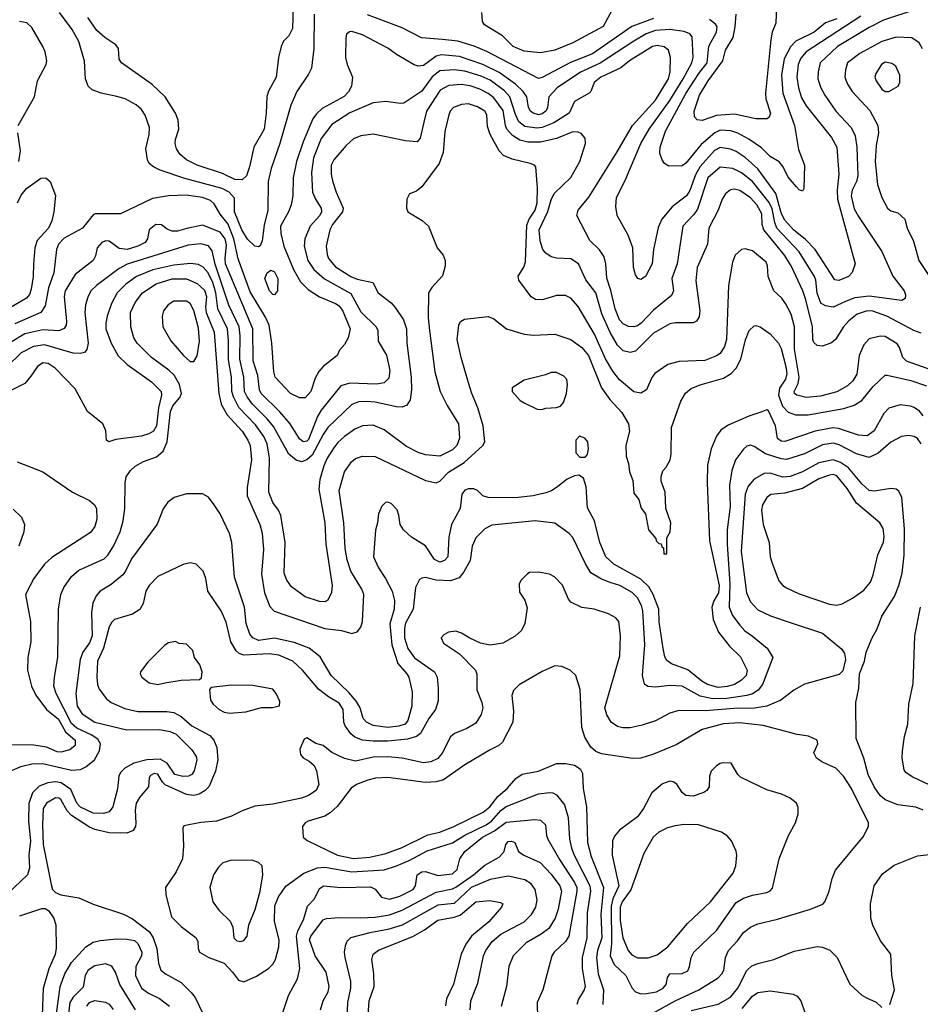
# Model space of a CAD drawing. Extents: x 997028 to 1115134, y 536408 to 618974.
# Tile 235 of 256: x 1051866 to 1056880, y 556755 to 562235. Entities that reach past the tile are written whole.
import ezdxf

# ---------------------------------------------------------------- set-up
doc = ezdxf.new("R2010")
doc.units = 0

msp = doc.modelspace()

# ---------------------------------------------------------------- linework, layer by layer
at = {"layer": '0CON10XD'}
for points in [[(1053390.8, 562375), (1053384.5, 562185), (1053365.6, 562145), (1053335.5, 562114.5), (1053322.2, 562085), (1053307.3, 562025), (1053293.9, 561915), (1053252.4, 561837.6), (1053242.8, 561807.2), (1053239.1, 561715), (1053227.3, 561625), (1053169.7, 561525), (1053146.6, 561415), (1053129.4, 561365), (1053105, 561343.2)], [(1053505.8, 562265), (1053503.8, 562075), (1053490.5, 561965), (1053475, 561932), (1053408.5, 561835), (1053375, 561758), (1053315.4, 561545), (1053266.9, 561406.9), (1053250.4, 561335), (1053247.3, 561175), (1053228.2, 561091.8), (1053216.8, 561003.2), (1053204.5, 560975.5), (1053195, 560970), (1053175, 560974.4), (1053135, 561012.5), (1053103.9, 561065), (1053062.5, 561165), (1053061.7, 561241.7), (1053032.1, 561275), (1052994.5, 561294.5), (1052785, 561351), (1052648, 561398), (1052611.9, 561415), (1052587.8, 561435), (1052578.2, 561455), (1052569.6, 561515), (1052586.5, 561595), (1052588.3, 561635), (1052565, 561703.1), (1052545, 561734.5), (1052515, 561760), (1052453.3, 561793.3), (1052406.6, 561806.6), (1052320, 561825), (1052270, 561845), (1052248, 561865), (1052233.3, 561905), (1052226.8, 562003.2), (1052195, 562112.5), (1052159.3, 562179.3), (1052088.1, 562275)], [(1055162.5, 562285), (1055115, 562197.5), (1054946.2, 562105), (1054845, 562065.3), (1054765, 562050.4), (1054675, 562060), (1054614.4, 562085), (1054555, 562144.2), (1054453.3, 562205), (1054442.5, 562225), (1054440, 562275)], [(1056080, 562315), (1056076.2, 562215), (1056055.5, 562164.5), (1056047.2, 562122.8), (1056018.7, 561825), (1056019.6, 561795), (1056045.3, 561715), (1056038.3, 561691.7), (1056027.5, 561682.5), (1055965, 561682.3), (1055845, 561709.7), (1055745, 561701.1), (1055665, 561673.5), (1055638.1, 561678.1), (1055623.3, 561693.3), (1055620.4, 561725), (1055650.2, 561815), (1055699.2, 561895), (1055780.8, 562005), (1055795.6, 562065), (1055837.9, 562135), (1055848.5, 562195), (1055855.8, 562265)], [(1056855, 562290.8), (1056675, 562231.2), (1056595, 562191.2), (1056419.2, 562085), (1056323.2, 561995), (1056310.7, 561945), (1056309.6, 561905)], [(1056548.8, 562255), (1056243.9, 562055), (1056215, 562020), (1056200, 561985), (1056193, 561915), (1056201.7, 561855), (1056218.9, 561798.9), (1056244.3, 561754.3), (1056385, 561579.4), (1056416.1, 561525), (1056426, 561375), (1056416.5, 561285), (1056419.8, 561235), (1056517.5, 560875), (1056501.5, 560828.5), (1056480.8, 560805), (1056426.7, 560783.3), (1056405, 560787.5), (1056294.2, 560955), (1056240.5, 561010.5), (1056173.3, 561065), (1056125, 561118.2), (1056108, 561155), (1056075, 561266.8), (1055975.3, 561405), (1055905, 561467.1), (1055855, 561501.1), (1055824, 561514), (1055765, 561524.2), (1055735, 561505.8), (1055655, 561418.2), (1055628.1, 561371.9), (1055596.7, 561283.3), (1055578.7, 561255), (1055497.8, 561192.2), (1055441.9, 561125), (1055421.4, 561078.6), (1055394, 560955), (1055388, 560875), (1055350, 560805), (1055325, 560788.8), (1055307.5, 560795), (1055294.2, 560815), (1055284.2, 560855), (1055279.2, 560965), (1055254.3, 561035), (1055192.1, 561145), (1055184.6, 561195), (1055187.9, 561245), (1055234.8, 561335.2), (1055323.6, 561545), (1055371.1, 561625), (1055486.2, 561785), (1055560.4, 561905), (1055607.7, 561995), (1055614.8, 562025), (1055609.2, 562139.2), (1055597.5, 562155), (1055565, 562168.7), (1055485, 562180.6), (1055405, 562173.7), (1055353.8, 562156.2), (1055285, 562114.3), (1055097, 561993), (1054988.1, 561941.9), (1054858.9, 561855), (1054812.5, 561805), (1054803.9, 561745), (1054795.4, 561725), (1054775, 561710.5), (1054755, 561705.8), (1054725, 561713.7), (1054709.1, 561725), (1054699.2, 561745), (1054690.4, 561805), (1054669.3, 561835), (1054626.5, 561876.5), (1054535, 561940.2), (1054445, 561984.8), (1054315, 562028.8), (1054215, 562039.5), (1054185, 562031.2), (1054115, 561979.7), (1054085, 561975.4), (1054062.7, 561982.7), (1053965, 562040), (1053916.2, 562076.2), (1053775, 562150), (1053715, 562168), (1053702.5, 562167.5), (1053686.1, 562153.9), (1053681.2, 562135), (1053680.6, 562025), (1053690, 561985), (1053720, 561915), (1053713.6, 561865), (1053697.1, 561832.9), (1053673.4, 561806.6), (1053550.4, 561739.6), (1053518.6, 561711.4), (1053498.1, 561681.9), (1053444.4, 561555.6), (1053406.8, 561445), (1053389.4, 561355), (1053387.8, 561255), (1053378.5, 561205), (1053363.2, 561165), (1053318.9, 561085), (1053319.8, 561045), (1053336.3, 560975), (1053391.4, 560845), (1053429.2, 560775), (1053472.7, 560732.7), (1053535, 560691.8), (1053625, 560655.9), (1053645, 560642.5), (1053665, 560612.5), (1053706.9, 560515), (1053695.5, 560464.5), (1053675, 560426.7), (1053646.7, 560395), (1053633.3, 560365), (1053556.1, 560303.9), (1053532.4, 560277.6), (1053510.9, 560239.1), (1053487.8, 560165), (1053455, 560130.6), (1053425, 560129.4), (1053374.2, 560155), (1053289.5, 560245), (1053281.1, 560275), (1053269.3, 560435), (1053254.4, 560534.4), (1053235, 560578.5), (1053150.3, 560719.7), (1053082.9, 560902.9), (1053059.1, 561015), (1053026.9, 561096.9), (1052981.7, 561151.7), (1052949.6, 561209.6), (1052929, 561229), (1052885, 561245.2), (1052792.9, 561257.1), (1052695.3, 561254.7), (1052605, 561240), (1052427.5, 561155), (1052285.9, 561154.1), (1052275, 561148), (1052216.5, 561075), (1052115, 561019.1), (1052081.8, 560985), (1052070.7, 560955), (1052057.1, 560825), (1052027.5, 560742.5), (1052008.4, 560641.6), (1051984, 560606), (1051838.8, 560541.2)], [(1051857.5, 561645), (1051948.5, 561805), (1051965.6, 561895), (1052013.1, 561985), (1052016.7, 562005), (1052008.1, 562055), (1051995, 562086.2), (1051935, 562191.4), (1051906.8, 562216.8), (1051865, 562223.8)], [(1053105, 561343.2), (1053065, 561344.4), (1052995, 561378.4), (1052855, 561424.7), (1052794.8, 561454.8), (1052759.4, 561485), (1052739.4, 561515), (1052731.5, 561545), (1052733.1, 561566.9), (1052753.1, 561625), (1052748.1, 561675), (1052734.3, 561715), (1052675.4, 561805.4), (1052604, 561874), (1052434, 561995), (1052420.8, 562015), (1052416, 562075), (1052402, 562095), (1052340, 562135), (1052295, 562174.4), (1052246.5, 562246.5)], [(1055395, 562241.2), (1055274.3, 562195.7), (1055055, 562044.8), (1054933.3, 561996.7), (1054775, 561912), (1054755, 561906.7), (1054466.7, 562056.7), (1054396.5, 562086.5), (1054305, 562114.3), (1054220, 562125), (1054102.8, 562132.8), (1053995, 562189.5), (1053801.8, 562261.8)], [(1056415, 562238.6), (1056352.8, 562217.2), (1056289.6, 562165), (1056187.8, 562115), (1056157.2, 562082.8), (1056123, 562017), (1056108.1, 561925), (1056114.8, 561825), (1056180.5, 561645), (1056202.1, 561512.1), (1056235.6, 561425), (1056232.5, 561295), (1056225, 561280), (1056205, 561287.5), (1056191.2, 561305), (1056145, 561358.8), (1056116.6, 561416.6), (1056093.7, 561443.7), (1056045, 561473.6), (1055995, 561521.8), (1055925, 561570.3), (1055865, 561603.2), (1055825, 561616.7), (1055765, 561619.3), (1055736, 561604), (1055660.1, 561539.9), (1055575, 561435.4), (1055555, 561420.4), (1055479.5, 561419.5), (1055455.6, 561435), (1055442.2, 561455), (1055430.9, 561490.9), (1055431.2, 561525), (1055461.4, 561615), (1055575, 561823.5), (1055647.2, 561935), (1055693.8, 561995), (1055703.5, 562086.5), (1055744.5, 562164.5), (1055748.9, 562195), (1055740.5, 562210.5), (1055705.7, 562235.7)], [(1056891.9, 562071.9), (1056872.9, 562105), (1056833.6, 562133.6), (1056745, 562137.3), (1056665, 562112.8), (1056542.8, 562047.2), (1056475.5, 561995), (1056463.1, 561955), (1056460, 561915), (1056475.4, 561875), (1056500.4, 561835), (1056598.8, 561728.8), (1056642.8, 561645), (1056646.7, 561605), (1056633.5, 561535), (1056628.1, 561445), (1056642.5, 561317.5), (1056665.8, 561245), (1056696.7, 561185), (1056715, 561170), (1056755, 561160), (1056793.3, 561125), (1056807.5, 561075), (1056841.3, 561001.3), (1056871.9, 560895), (1057037.2, 560645)], [(1056309.6, 561905), (1056326.1, 561855), (1056348.9, 561815), (1056409.6, 561725), (1056494.6, 561635), (1056517.6, 561587.6), (1056526.9, 561525), (1056531.5, 561365), (1056525.2, 561334.8), (1056500.5, 561285), (1056495.8, 561255), (1056512.5, 561182.5), (1056535, 561138.5), (1056665.4, 560945), (1056726.6, 560806.6), (1056789.4, 560725), (1056797.5, 560702.5), (1056795, 560682.5), (1056777.3, 560672.7), (1056595, 560696.1), (1056515, 560686.6), (1056463.5, 560666.5), (1056395, 560634.6), (1056351.5, 560641.5), (1056326.9, 560656.9), (1056305, 560712.5), (1056298.8, 560785), (1056291.1, 560805), (1056205, 560941.8), (1056082.1, 561075), (1056069.9, 561105), (1056055, 561181.5), (1056037.8, 561217.8), (1055945, 561333.8), (1055885, 561382.4), (1055837.2, 561407.2), (1055765, 561414.7), (1055697.9, 561355), (1055640.1, 561179.9), (1055619.8, 561150.2), (1055557.1, 561085), (1055543.4, 560986.6), (1055525.7, 560875), (1055497.2, 560795), (1055506.8, 560725), (1055495, 560699.5), (1055395, 560618.5), (1055325.4, 560545), (1055305, 560531.5), (1055285, 560525.4), (1055255, 560527.1), (1055225, 560542.7), (1055205, 560564.5), (1055180.9, 560625), (1055157.5, 560727.5), (1055134.6, 560795.4), (1055130, 560875), (1055119.6, 560915), (1055095, 560953.3), (1055040.6, 561005), (1054968, 561145), (1054976, 561175), (1055035, 561247.1), (1055191.7, 561498.3), (1055277.6, 561645), (1055405, 561787.3), (1055478.4, 561905), (1055488.4, 561945), (1055488.8, 562025), (1055477.8, 562065), (1055454, 562084), (1055415, 562090.3), (1055390, 562085), (1055261.2, 562005), (1055213.6, 561966.4), (1055102.2, 561915), (1055064.4, 561885), (1055045.7, 561835), (1055035.8, 561825), (1054955, 561778.6), (1054926, 561715), (1054839.9, 561660.1), (1054775.4, 561634.6), (1054745, 561630.2), (1054679.4, 561639.4), (1054645, 561666.8), (1054626.3, 561706.3), (1054595.1, 561805.1), (1054565, 561838.7), (1054485, 561897.4), (1054435, 561921), (1054345, 561948), (1054284.4, 561955.6), (1054205, 561949.2), (1054163.5, 561916.5), (1054105, 561837.1), (1054005, 561770.8), (1053985, 561767.5), (1053905, 561779.5), (1053835, 561772.3), (1053705, 561716.9), (1053605, 561650.4), (1053545, 561573.6), (1053501.5, 561465), (1053490.6, 561385), (1053497.3, 561275), (1053512.9, 561235), (1053544.7, 561185), (1053547.2, 561165), (1053537.3, 561145), (1053484, 561085), (1053453.2, 561015), (1053450.3, 560975), (1053470, 560895), (1053504.7, 560845), (1053563.1, 560793.1), (1053710.3, 560710.3), (1053765, 560607.9), (1053850.9, 560525), (1053859.5, 560505), (1053862.7, 560445), (1053907.8, 560367.8), (1053927.3, 560282.7), (1053921.1, 560238.9), (1053895, 560214.5), (1053853.4, 560206.6), (1053705, 560211.3), (1053655, 560196.2), (1053545, 560061.1), (1053523.7, 560026.3), (1053475, 559899.1), (1053465, 559888.8), (1053445, 559885.4), (1053425, 559902.7), (1053371.8, 559985), (1053315, 560052.7), (1053210, 560155), (1053200.8, 560175), (1053191.5, 560255), (1053167, 560337), (1053164.4, 560515), (1053012.8, 560875), (1053009.7, 560905), (1053018, 560982), (1053011.2, 561015), (1052982.3, 561052.3), (1052885, 561090.8), (1052797.6, 561072.4), (1052745, 561058.6), (1052715, 561057.6), (1052687.9, 561067.9), (1052655, 561093.8), (1052625, 561094.6), (1052587.8, 561065), (1052578.9, 561015), (1052565.6, 560995), (1052525, 560973.8), (1052465, 560956.1), (1052420.5, 560960.5), (1052365, 561002.9), (1052345, 561003.8), (1052324.2, 560995), (1052298.6, 560965), (1052289.3, 560920.7), (1052275.6, 560895), (1052175, 560816.4), (1052120.4, 560725), (1052114, 560694), (1052127.1, 560555), (1052124.5, 560535), (1052113.3, 560516.7), (1052085, 560503.5), (1051995, 560509.1), (1051895, 560486.1), (1051815, 560438.1)], [(1056705, 561834.2), (1056757.5, 561865), (1056765.6, 561885), (1056766.7, 561925), (1056744, 561975), (1056721.1, 561991.1), (1056685, 561997.3), (1056664.4, 561985), (1056632.2, 561935), (1056626.7, 561915), (1056634, 561894), (1056665, 561848.1), (1056685, 561834.3), (1056705, 561834.2)], [(1056885, 560490.2), (1056844.2, 560504.2), (1056694.5, 560584.5), (1056615, 560611.7), (1056585, 560613.8), (1056528.9, 560595), (1056481.4, 560558.6), (1056451.8, 560525), (1056407.5, 560455), (1056385, 560435.6), (1056335, 560418.6), (1056305, 560421.4), (1056287.4, 560437.4), (1056281.5, 560455), (1056279, 560525), (1056243.2, 560675), (1056226.1, 560726.1), (1056161.4, 560865), (1056123.7, 560925), (1056009.2, 561065), (1056000, 561095), (1055997.3, 561155), (1055970.7, 561205), (1055935, 561242.9), (1055875, 561284.1), (1055845, 561292.2), (1055822.8, 561287.2), (1055796.4, 561265), (1055776.2, 561235), (1055755.2, 561174.8), (1055702.5, 561075), (1055696.1, 560985), (1055638.5, 560855), (1055630.9, 560780.9), (1055651.9, 560615), (1055648.3, 560581.7), (1055635, 560556.7), (1055615, 560548), (1055515, 560547.3), (1055485, 560541.2), (1055395, 560489.7), (1055295, 560389.5), (1055265, 560381.8), (1055225, 560392.7), (1055195, 560423.5), (1055153.3, 560493.3), (1055108, 560598), (1055074.3, 560715), (1055017.6, 560787.6), (1054977.7, 560875), (1054935, 560902.9), (1054855, 560906.8), (1054825, 560914.6), (1054794.7, 560934.7), (1054779.6, 560955), (1054763.4, 561003.4), (1054758.9, 561065), (1054807.4, 561167.4), (1054825, 561232.2), (1054841.9, 561268.1), (1054934.2, 561355.8), (1054984.6, 561445), (1055015.8, 561545.8), (1055013.8, 561575), (1054991.4, 561601.4), (1054975, 561608.6), (1054945, 561610), (1054855, 561572.6), (1054765, 561552.2), (1054695, 561553.5), (1054650, 561565), (1054610.2, 561590.2), (1054579, 561625), (1054570, 561645), (1054558.7, 561728.7), (1054505, 561798.8), (1054475, 561823.9), (1054428.2, 561848.2), (1054375, 561867.1), (1054325.7, 561874.3), (1054255, 561867.4), (1054207.8, 561842.2), (1054131.9, 561725), (1054115.8, 561664.2), (1054095.4, 561574.6), (1054080, 561555), (1054015, 561560.5), (1053835, 561598.1), (1053765, 561588.1), (1053725, 561571.4), (1053684.7, 561535.3), (1053615.7, 561455), (1053600.6, 561425), (1053600, 561375), (1053607.6, 561337.6), (1053627.5, 561275), (1053667.1, 561185), (1053663.1, 561165), (1053607.5, 561095), (1053592.4, 561065), (1053573.3, 560975), (1053577.3, 560927.3), (1053585, 560905.8), (1053625, 560858.4), (1053710.6, 560805), (1053745, 560791.4), (1053832.5, 560772.5), (1053861.2, 560715), (1053935, 560659.4), (1053956.7, 560633.3), (1054003.8, 560565), (1054019.3, 560515), (1054021.3, 560435), (1054045.9, 560245), (1054048.2, 560175), (1054040.4, 560119.6), (1054021.5, 560088.5), (1053995, 560078.9), (1053965, 560079.6), (1053845, 560106), (1053795, 560110.2), (1053755, 560107.3), (1053715, 560092.4), (1053581.4, 559965), (1053555, 559926.8), (1053495, 559811.9), (1053465, 559784.6), (1053435, 559774.4), (1053405, 559783.1), (1053365, 559816.5), (1053280.2, 559970.2), (1053245, 560013.7), (1053162, 560095), (1053131.9, 560135), (1053118.7, 560165), (1053114.4, 560245), (1053092.4, 560345), (1053094.5, 560475), (1053087.7, 560525), (1053031.1, 560645), (1052955.2, 560874.8), (1052937.9, 560947.9), (1052916.7, 560976.7), (1052875, 560986.3), (1052805, 560979.8), (1052465, 560873.8), (1052420.9, 560849.1), (1052294.5, 560755), (1052263.1, 560725), (1052245, 560690.8), (1052232.6, 560647.4), (1052228.6, 560605), (1052248.4, 560435), (1052240.3, 560399.7), (1052227.1, 560382.9), (1052203.7, 560376.3), (1052165, 560378.4), (1052005, 560425.2), (1051943.5, 560416.5), (1051875, 560380), (1051795, 560302.7)], [(1056955, 560281.2), (1056803.3, 560335), (1056782.9, 560355), (1056765, 560411.2), (1056751.1, 560431.1), (1056685, 560470.9), (1056656.3, 560473.7), (1056595, 560458.1), (1056565, 560425.8), (1056539.2, 560365), (1056527.2, 560262.8), (1056505, 560225.5), (1056475, 560197.7), (1056415, 560163.5), (1056325, 560139.8), (1056245, 560131.9), (1056191.9, 560145), (1056179.5, 560155), (1056177.1, 560165), (1056199.7, 560210.3), (1056205.7, 560245), (1056180.4, 560400.4), (1056180.3, 560525), (1056161.5, 560595), (1056129.5, 560655), (1056108.6, 560685), (1056065.5, 560725.5), (1056033.8, 560805), (1056030, 560865), (1056022.5, 560885), (1055945, 560948.6), (1055905, 560960), (1055885, 560956), (1055849.2, 560925), (1055834.4, 560885), (1055812.9, 560755), (1055801.6, 560455), (1055790, 560415), (1055765, 560377.1), (1055745, 560363.2), (1055681.2, 560338.8), (1055537.2, 560332.8), (1055473.8, 560315), (1055401.9, 560265), (1055385, 560244), (1055355.6, 560175), (1055325, 560155.6), (1055285, 560163.5), (1055205, 560230.4), (1055167.7, 560277.7), (1055128, 560348), (1055066.7, 560485), (1054975, 560638), (1054935, 560684), (1054905, 560698.8), (1054855, 560700), (1054777.5, 560675), (1054737.3, 560677.3), (1054713, 560693), (1054645.6, 560785), (1054641.9, 560808.1), (1054672.5, 560857.5), (1054683.1, 560886.9), (1054688.7, 561091.3), (1054702.6, 561125), (1054735.3, 561175), (1054746.4, 561215), (1054749.5, 561299.5), (1054738.8, 561415), (1054732.5, 561425), (1054707.5, 561435), (1054607.7, 561457.7), (1054559.4, 561479.4), (1054535.4, 561505.4), (1054485.3, 561595.3), (1054470, 561640), (1054466.9, 561705), (1054455, 561725.4), (1054415, 561750.3), (1054365, 561765.4), (1054325, 561761.8), (1054280.6, 561745), (1054263.7, 561726.3), (1054255.5, 561705), (1054233.2, 561613.2), (1054224.3, 561495), (1054201.4, 561435), (1054105.5, 561304.5), (1054075, 561280), (1054036.7, 561265), (1054022, 561235), (1054020, 561185), (1054028, 561165), (1054106.9, 561116.9), (1054142.5, 561085), (1054191.1, 560965), (1054223.6, 560923.6), (1054235.8, 560895), (1054235.8, 560865), (1054220.3, 560809.7), (1054160, 560745), (1054142.5, 560715), (1054140.4, 560575), (1054148.2, 560505), (1054177.7, 560275), (1054207.9, 560165), (1054246.7, 560086.7), (1054308.7, 559985), (1054314.1, 559905), (1054300, 559865), (1054275, 559840.8), (1054205, 559806.2), (1054125, 559813.2), (1054085, 559825.4), (1054019.9, 559859.9), (1053895, 559951.8), (1053835, 559977.5), (1053775, 559973.5), (1053732.5, 559955), (1053674.8, 559915.2), (1053637.8, 559882.2), (1053615, 559852.5), (1053578.4, 559795), (1053559, 559751), (1053536.9, 559675), (1053531.5, 559621.5), (1053565.3, 559435), (1053570.8, 559315), (1053605.4, 559085), (1053602.6, 559047.4), (1053581.2, 559005), (1053564.4, 558995.6), (1053535, 558996.7), (1053455, 559022.5), (1053378.8, 559078.8), (1053353.3, 559115), (1053338.8, 559155), (1053344.2, 559325), (1053320, 559475), (1053306.5, 559505), (1053275, 559548.6), (1053252.5, 559605), (1053257, 559795), (1053243.4, 559875), (1053225, 559914.6), (1053179.1, 559979.1), (1053085.7, 560075.7), (1053055.9, 560135), (1053047.6, 560165), (1053044.8, 560245), (1053028.1, 560341.9), (1053029, 560445), (1053022.4, 560515), (1052968.8, 560625), (1052957.6, 560715), (1052941.2, 560771.2), (1052915, 560826.7), (1052888, 560858), (1052861.4, 560871.4), (1052818.2, 560878.2), (1052725, 560869.3), (1052608, 560842), (1052516.4, 560805), (1052456.7, 560763.3), (1052409.4, 560715), (1052377.6, 560655), (1052353.9, 560585), (1052345.3, 560545), (1052346.6, 560515), (1052376, 560435), (1052413.8, 560363.8), (1052465, 560315.4), (1052599.4, 560219.4), (1052653.8, 560165), (1052656, 560145), (1052638.8, 560075), (1052628.8, 559975), (1052610.6, 559945), (1052585, 559929.6), (1052545, 559916.9), (1052401.9, 559898.1), (1052362.5, 559885), (1052350, 559895), (1052346.8, 559946.8), (1052328.6, 559985), (1052244.6, 560054.6), (1052175, 560180.8), (1052064, 560295), (1052025, 560320.5), (1051994.7, 560325.3), (1051965.7, 560305), (1051928.5, 560251.5)], [(1051861.8, 561445), (1051870.6, 561505), (1051855.4, 561605.4)], [(1051854.5, 561215.5), (1051875, 561257.8), (1051905, 561294.5), (1051985, 561351.9), (1052012.5, 561355), (1052035.8, 561335), (1052065.6, 561255.6), (1052056.2, 561165), (1052044.6, 561115), (1052026, 561075), (1051964.1, 561005), (1051951.6, 560965), (1051942.9, 560875), (1051941.9, 560805), (1051930.8, 560735), (1051920.7, 560705), (1051905, 560685.4), (1051759.9, 560600.1)], [(1053285, 560703.3), (1053275, 560704.5), (1053256.4, 560725), (1053231.9, 560795), (1053243.8, 560826.2), (1053265, 560841.1), (1053285, 560832.2), (1053302.9, 560795), (1053301.8, 560725), (1053285, 560703.3)], [(1051822.8, 558057.2), (1051872.1, 558077.9), (1051935, 558093.5), (1051995, 558096.1), (1052155, 558057.7), (1052205, 558062.7), (1052235, 558076.9), (1052282.2, 558115), (1052311.5, 558165), (1052316.4, 558205), (1052301.2, 558231.2), (1052264.6, 558255), (1052185, 558292.2), (1052155, 558317.5), (1052068.9, 558485), (1052056.8, 558525), (1052059.7, 558575), (1052079.6, 558685), (1052081.8, 558955), (1052096.4, 559035), (1052111.8, 559075), (1052155, 559136.9), (1052195, 559172.1), (1052336.9, 559235), (1052357.1, 559255), (1052388.9, 559305), (1052426.2, 559385), (1052441.8, 559445), (1052451.8, 559515), (1052453.1, 559655), (1052460, 559690), (1052483.8, 559726.2), (1052509.4, 559750.6), (1052555, 559776.5), (1052628.3, 559801.7), (1052666, 559834), (1052687.6, 559885), (1052706.3, 560055), (1052719.8, 560085), (1052757.5, 560132.5), (1052766.4, 560155), (1052756.6, 560205), (1052725.9, 560255.9), (1052697.1, 560285), (1052600, 560355), (1052520, 560435), (1052502.3, 560465), (1052486.1, 560525), (1052483.9, 560605), (1052508.8, 560661.2), (1052550.4, 560715), (1052626.3, 560763.7), (1052715, 560791.9), (1052795, 560791.7), (1052855, 560766.4), (1052895, 560729.6), (1052905.9, 560695), (1052901.3, 560635), (1052905.2, 560605), (1052950, 560495), (1052975.2, 560155.2), (1052988.6, 560095), (1053021.4, 560035), (1053105.3, 559945), (1053137.1, 559895), (1053148.8, 559865), (1053156.6, 559785), (1053132, 559632), (1053132.5, 559585), (1053203.8, 559425), (1053217, 559377), (1053223.8, 559286.2), (1053211.8, 559148.2), (1053229.5, 559045), (1053259.6, 558969.6), (1053282.7, 558942.7), (1053565, 558846.1), (1053657.5, 558835), (1053715, 558818.6), (1053745, 558827.5), (1053765.3, 558854.7), (1053774.5, 558885), (1053782.1, 559035), (1053770.9, 559065), (1053710, 559165), (1053689.2, 559229.2), (1053678.7, 559291.3), (1053670, 559435), (1053645.4, 559615), (1053675, 559718.6), (1053714.5, 559775), (1053735, 559793.5), (1053775, 559806.2), (1053845, 559803.8), (1054125, 559670), (1054185, 559657.9), (1054205, 559667.1), (1054253.6, 559716.4), (1054340.5, 559769.5), (1054445.6, 559865), (1054455.6, 559885), (1054446.4, 559975), (1054417.6, 560075), (1054383.3, 560155), (1054365.5, 560214.5), (1054323.2, 560355), (1054300.9, 560455), (1054310.8, 560535), (1054321.2, 560555), (1054342.1, 560567.9), (1054475, 560583.1), (1054505, 560570), (1054576, 560515), (1054675, 560483.8), (1054725, 560479.5), (1054845, 560483.6), (1054935, 560454.6), (1054995, 560410.8), (1055033.5, 560365), (1055105.6, 560185.6), (1055151.4, 560121.4), (1055217.7, 560047.7), (1055255.5, 559985), (1055260.5, 559945), (1055240.6, 559865), (1055242.5, 559805), (1055256, 559765), (1055260.7, 559719.3), (1055279.3, 559669.3), (1055285, 559600), (1055313.6, 559563.6), (1055326.4, 559516.4), (1055350, 559485), (1055366.4, 559396.4), (1055408.3, 559348.3), (1055410, 559335), (1055425, 559320), (1055438.3, 559318.3), (1055441.7, 559301.7), (1055450, 559295), (1055451.7, 559261.7), (1055468.3, 559261.7), (1055468.3, 559351.7), (1055488, 559385), (1055492, 559435), (1055463.8, 559515), (1055458.8, 559605), (1055437, 559667), (1055437, 559693), (1055446.4, 559723.6), (1055465.8, 559744.2), (1055487.1, 559785), (1055492.7, 559817.3), (1055495.7, 559965), (1055547.4, 560112.6), (1055573.5, 560156.5), (1055605, 560181.5), (1055655, 560202.7), (1055785, 560240.4), (1055826.9, 560265), (1055854.7, 560295.3), (1055881.5, 560345), (1055907.3, 560452.7), (1055926.5, 560505), (1055955, 560531.1), (1055965, 560533.3), (1055988, 560525), (1056045, 560485.6), (1056091.1, 560435), (1056105, 560404), (1056131.9, 560305), (1056136.7, 560265), (1056128.9, 560235), (1056095.6, 560184.4), (1056091.1, 560145), (1056113, 560083), (1056145, 560050), (1056185.8, 560035.8), (1056255, 560036.3), (1056455, 560071.2), (1056511.2, 560088.8), (1056555.2, 560114.8), (1056617.2, 560192.8), (1056685, 560256), (1056695, 560255.8), (1056826.4, 560226.4), (1056915, 560196.7)], [(1052835, 560332.5), (1052855, 560363.3), (1052867.4, 560445), (1052862.7, 560517.3), (1052835, 560615.7), (1052815, 560654.5), (1052795, 560668.8), (1052725, 560668.2), (1052692.3, 560647.7), (1052666.3, 560613.7), (1052660.5, 560585), (1052662.5, 560525), (1052707.9, 560447.9), (1052777.5, 560365), (1052815, 560332.9), (1052835, 560332.5)], [(1051928.5, 560251.5), (1051895, 560210), (1051806.2, 560165)], [(1054773.9, 560066.1), (1054795, 560073.3), (1054855, 560076.7), (1054876.1, 560083.9), (1054893.3, 560105), (1054911.2, 560155), (1054916.2, 560205), (1054911.7, 560231.7), (1054895, 560251.2), (1054855, 560270.8), (1054825, 560270.8), (1054792.7, 560257.3), (1054675, 560228.8), (1054607.5, 560185), (1054607.5, 560165), (1054653.3, 560115), (1054675, 560102), (1054747.7, 560067.7), (1054773.9, 560066.1)], [(1056895, 560029.2), (1056875, 560055.4), (1056845, 560076.4), (1056825, 560084.5), (1056767.9, 560092.1), (1056705, 560072.9), (1056676.6, 560043.4), (1056622.5, 559947.5), (1056585, 559918.2), (1056535, 559921.8), (1056425, 559959.8), (1056393.8, 559963.8), (1056295.5, 559944.5), (1056125, 559886.9), (1056105, 559889.5), (1056084.6, 559904.6), (1056073.2, 559975), (1056035, 560057.5), (1056025, 560064.2), (1055997.7, 560052.3), (1055925, 560028.5), (1055811.1, 559978.9), (1055769.3, 559950.7), (1055745, 559916.2), (1055715, 559846.2), (1055696.2, 559755), (1055693.3, 559656.7), (1055706.1, 559335), (1055760.7, 559085), (1055756.6, 559045), (1055730.3, 558999.7), (1055719.1, 558965), (1055727.5, 558897.5), (1055756.5, 558826.5), (1055818.4, 558748.4), (1055879.7, 558689.7), (1055915.3, 558615), (1055909.7, 558585), (1055885, 558558.2), (1055845.6, 558535), (1055805, 558524), (1055755, 558518), (1055695, 558535.3), (1055663.1, 558553.1), (1055585, 558616.8), (1055495, 558649.2), (1055468.9, 558668.9), (1055458.5, 558688.5), (1055448.8, 558735), (1055426.9, 558883.1), (1055424.7, 558955), (1055393.7, 559035), (1055368.1, 559078.1), (1055325, 559120.6), (1055173.7, 559203.7), (1055128.8, 559245), (1055095.4, 559325), (1055065.9, 559445), (1055027.9, 559517.9), (1055020.5, 559635), (1055005, 559682.5), (1054979.3, 559699.3), (1054954.2, 559695.8), (1054915, 559676.9), (1054862.9, 559637.1), (1054826.5, 559613.5), (1054795, 559601.5), (1054725, 559584.7), (1054625, 559573.3), (1054475, 559576.5), (1054445, 559585.7), (1054414.5, 559614.5), (1054395, 559624.3), (1054365, 559624.3), (1054345, 559615.7), (1054327.5, 559595), (1054318.1, 559515), (1054269.6, 559425), (1054256.2, 559355), (1054249.2, 559245), (1054230.4, 559225), (1054205, 559215.2), (1054175, 559230), (1054125.8, 559305.8), (1054048, 559355), (1054003.8, 559395), (1053983.8, 559425), (1053977.5, 559477.5), (1053967.3, 559507.3), (1053935, 559542), (1053915, 559550), (1053902.9, 559547.1), (1053882.7, 559527.3), (1053863.8, 559485), (1053858.8, 559435), (1053846.4, 559393.6), (1053835.6, 559245), (1053863.1, 559185), (1053902.7, 559125)], [(1056884.7, 559875), (1056865, 559903.6), (1056845, 559914.6), (1056815, 559920), (1056775, 559914.6), (1056716.3, 559883.7), (1056645, 559821.8), (1056595, 559798.2), (1056525, 559818.4), (1056428.8, 559868.8), (1056395, 559877.4), (1056335, 559868.1), (1056235, 559818.8), (1056135, 559787.1), (1056105, 559790.5), (1056018.2, 559818.2), (1055955, 559860), (1055933.8, 559866.2), (1055915, 559860.5), (1055895, 559844.5), (1055850.8, 559785), (1055830.9, 559725), (1055818.2, 559645), (1055822.1, 559525), (1055805.2, 559394.8), (1055804.2, 559315), (1055819.7, 559095), (1055815.8, 558965.8), (1055835, 558919.4), (1055875.4, 558865), (1055903.5, 558833.5), (1055945, 558803.1), (1056027, 558737), (1056059.4, 558685), (1056001.8, 558535), (1055977, 558503), (1055946.3, 558483.7), (1055915, 558473.4), (1055802.5, 558457.5), (1055725.1, 558455.1), (1055655, 558469.4), (1055555, 558526.2), (1055485, 558530.3), (1055405, 558520.4), (1055363.5, 558523.5), (1055345, 558536.7), (1055333.2, 558585), (1055346.1, 558755), (1055335.2, 558945), (1055328.7, 558975), (1055305, 559017.1), (1055276.2, 559046.2), (1055207.8, 559085), (1055159.8, 559100.2), (1055105, 559120.3), (1055046.6, 559156.6), (1055016.1, 559206.1), (1054945, 559353.1), (1054925, 559374.4), (1054845, 559431.9), (1054736.2, 559446.2), (1054495, 559420.9), (1054455, 559401.5), (1054405, 559351.4), (1054384.7, 559305.3), (1054373.3, 559225), (1054338.7, 559161.3), (1054312, 559128), (1054265, 559112.3), (1054185, 559115.3), (1054125, 559130.4), (1054105, 559127.5), (1054091.6, 559118.4), (1054069.7, 559075), (1054057.4, 558955), (1054015, 558875.6), (1054009.3, 558849.3), (1054009.2, 558795), (1054027.1, 558735), (1054065, 558682.5), (1054176.4, 558605), (1054190, 558575), (1054195.4, 558515), (1054195.5, 558445), (1054180.4, 558395), (1054143.4, 558345), (1054097.7, 558262.3), (1054074.8, 558245.2), (1054025, 558230.2), (1053915, 558220), (1053835, 558220.2), (1053775, 558225.8), (1053731.3, 558241.3), (1053709.7, 558259.7), (1053678.8, 558305), (1053671.2, 558325), (1053667.6, 558395), (1053645, 558430.9), (1053586.3, 558466.3), (1053529.9, 558509.9), (1053440.4, 558615), (1053387.5, 558665), (1053308.3, 558698.3), (1053255, 558704.8), (1053115, 558699.1), (1053087.5, 558707.5), (1053071.5, 558721.5), (1053042.4, 558772.4), (1053015, 558882), (1052987.9, 558945), (1052913.8, 559053.8), (1052903.1, 559125), (1052888.6, 559165), (1052848.8, 559205), (1052815, 559212.9), (1052776.5, 559203.5), (1052635, 559135.7), (1052587.5, 559085), (1052567.8, 559055), (1052554.4, 558985), (1052535, 558953.1), (1052495, 558926.2), (1052395, 558896), (1052378.7, 558881.3), (1052364.7, 558855.3), (1052333.4, 558736.6), (1052299.6, 558665), (1052295.4, 558575), (1052299.1, 558535), (1052308.8, 558508.8), (1052350, 558455), (1052375, 558435.5), (1052451.2, 558401.2), (1052525, 558385.3), (1052685.3, 558385.3), (1052725, 558379.1), (1052765, 558356.8), (1052824.5, 558305), (1052925, 558252), (1052948, 558225), (1052964.2, 558185), (1052968.6, 558115), (1052957.1, 558052.9), (1052919.5, 557965), (1052898.9, 557945), (1052865, 557925.3), (1052835, 557917.4), (1052795, 557923.2), (1052676, 557976), (1052660.9, 557990.9), (1052635, 558036.1), (1052615, 558038.9), (1052595, 558029.2), (1052587.5, 558015), (1052582.9, 557965), (1052533.2, 557906.8), (1052515.7, 557874.3), (1052508.8, 557835), (1052513.3, 557763.3), (1052510.4, 557745), (1052497.3, 557722.7), (1052462.5, 557707.5), (1052365, 557709.8), (1052285, 557727.5), (1052255, 557740.2), (1052155, 557806), (1052131.2, 557831.2), (1052095, 557894.7), (1052085, 557902.5), (1052065, 557905.2), (1052015, 557875.3), (1051997.3, 557845), (1051993.5, 557755), (1051998.1, 557645), (1052041.9, 557421.9), (1052050, 557395), (1052065, 557376.7), (1052095, 557363.8), (1052195, 557347.1), (1052275, 557313.3), (1052445, 557257.5), (1052495, 557231.1), (1052589.5, 557159.5), (1052610.4, 557125), (1052630, 557065), (1052639.2, 556985), (1052653.1, 556945), (1052677.5, 556925), (1052765, 556876.5), (1052821.9, 556821.9), (1052843.4, 556793.4), (1052905, 556665.7)], [(1055015, 559800), (1055027.5, 559815), (1055033.6, 559846.4), (1055028.8, 559885), (1055012.5, 559905), (1054983, 559917), (1054962.5, 559895), (1054963.3, 559825), (1054985, 559800), (1055015, 559800)], [(1051853.2, 559773.2), (1051995, 559719.2), (1052161.2, 559605), (1052255, 559558.9), (1052283.1, 559535), (1052293.5, 559515), (1052295.4, 559455), (1052284.5, 559415), (1052259.8, 559380.2), (1052045, 559242.2), (1052005, 559204.3), (1051944.4, 559125), (1051898.6, 559035), (1051926.2, 558885), (1051927.6, 558772.4), (1051911.5, 558685), (1051910, 558615), (1051932.3, 558525), (1051956.9, 558475), (1052016, 558396), (1052082.1, 558342.1), (1052121.9, 558271.9), (1052174.6, 558225), (1052175.3, 558194.7), (1052145, 558170.8), (1052095, 558158.2), (1052075, 558160.6), (1052015, 558186.8), (1051945, 558198.1), (1051775, 558200)], [(1056895.3, 557835.3), (1056855, 557851.8), (1056755, 557866.2), (1056685, 557893.2), (1056656.8, 557916.8), (1056622.3, 557965), (1056590.4, 558035), (1056565.3, 558125.3), (1056522.9, 558235), (1056521.4, 558435), (1056537.5, 558515), (1056541.2, 558595), (1056569.2, 558665), (1056578, 558715), (1056611.4, 558795), (1056640.6, 558845), (1056665.6, 558915), (1056736.9, 559025), (1056760, 559085), (1056778.5, 559155), (1056790.9, 559255), (1056792, 559402), (1056776.7, 559575), (1056760.9, 559610.9), (1056745, 559622), (1056715, 559625.6), (1056625, 559610.9), (1056595.8, 559615), (1056555, 559652.4), (1056480.1, 559740.1), (1056435, 559771), (1056395, 559784.8), (1056315, 559768.4), (1056225, 559718.4), (1056155, 559692.6), (1056115, 559689), (1056045, 559711.2), (1056011.1, 559708.9), (1055955, 559676.8), (1055921.1, 559638.9), (1055905.2, 559594.8), (1055883.1, 559275), (1055912.1, 559045), (1055935, 558994.3), (1055975, 558950.9), (1056046.6, 558916.6), (1056161.9, 558878.1), (1056335, 558820.5), (1056442.2, 558732.2), (1056457.9, 558707.9), (1056462.7, 558675), (1056448.6, 558611.4), (1056428.7, 558591.3), (1056235, 558536.5), (1056175, 558503.1), (1056102.9, 558447.1), (1056024.8, 558415.2), (1055956.4, 558403.6), (1055841.4, 558401.4), (1055685, 558387.7), (1055535, 558391.2), (1055485, 558375.6), (1055405, 558332.5), (1055331.9, 558308.1), (1055265, 558293.8), (1055223.1, 558293.1), (1055195, 558300.4), (1055158.9, 558325), (1055135, 558366), (1055124, 558405), (1055207.3, 558695), (1055210.8, 558805), (1055202.5, 558885), (1055185, 558906), (1055145, 558928), (1055064, 558954), (1054995, 558964.2), (1054935, 558994), (1054920.7, 559010.7), (1054887.6, 559087.6), (1054844.2, 559134.2), (1054815, 559148.8), (1054755, 559160), (1054705, 559157.5), (1054690.7, 559149.3), (1054657, 559113), (1054647, 559093), (1054648.3, 559048.3), (1054678, 559005), (1054691.7, 558961.7), (1054678.5, 558875), (1054660.6, 558835), (1054625, 558803.1), (1054556.7, 558765), (1054485, 558754.4), (1054432.5, 558765), (1054372.1, 558792.1), (1054325, 558821.4), (1054295, 558831.4), (1054253.2, 558826.8), (1054227.7, 558812.3), (1054213.3, 558795), (1054226.2, 558765), (1054315.6, 558705.6), (1054404.6, 558614.6), (1054412.1, 558592.1), (1054411.2, 558505), (1054440, 558435), (1054445.4, 558405), (1054435, 558368), (1054405, 558320), (1054355, 558289.5), (1054287.4, 558262.6), (1054265.3, 558244.7), (1054217.7, 558152.3), (1054195, 558123.8), (1054154.7, 558105.3), (1054115, 558098.8), (1053995.2, 558125.2), (1053915, 558132.9), (1053835, 558131.4), (1053735, 558108.8), (1053675, 558122.3), (1053605, 558155.8), (1053555, 558196), (1053515, 558206.7), (1053465, 558237.5), (1053450, 558230), (1053426.7, 558175), (1053428.8, 558145), (1053445, 558126.2), (1053478.7, 558108.7), (1053505, 558083.8), (1053518.1, 558055), (1053531.7, 557978.3), (1053517.1, 557945), (1053475, 557917.5), (1053435, 557902.9), (1053275, 557869.5), (1053175, 557858.1), (1053105, 557832.9), (1053045, 557801.4), (1052962.5, 557775), (1052875, 557767.5), (1052780.8, 557749.2), (1052773.8, 557735), (1052779.3, 557635), (1052773.2, 557565), (1052738.1, 557491.9), (1052677.8, 557405), (1052679.5, 557365), (1052711.2, 557241.2), (1052765, 557188.1), (1052848, 557125), (1052858, 557105), (1052860, 557065), (1052868, 557045), (1052918.8, 557015), (1053004, 556984), (1053051.9, 556935), (1053085, 556890), (1053115, 556880), (1053185, 556912), (1053251.2, 556955), (1053275, 556978), (1053290, 557005), (1053308.2, 557075), (1053311.5, 557115), (1053285.3, 557215.3), (1053286.5, 557303.5), (1053307.3, 557352.7), (1053347.7, 557412.3), (1053448.6, 557485), (1053525, 557514.7), (1053565, 557518), (1053715, 557491.9), (1053895, 557504.2), (1053965, 557525.2), (1054035, 557554.8), (1054135, 557609), (1054275, 557653.9), (1054343.9, 557696.1), (1054464.1, 557755), (1054492.7, 557775), (1054545, 557834.3), (1054575, 557856.5), (1054754.2, 557925.8), (1054815, 557934.6), (1054835, 557932.9), (1054855, 557921.2), (1054899.7, 557865), (1054920, 557795), (1054927.3, 557675), (1054938.8, 557625), (1054953, 557585), (1055000.4, 557495), (1055039.6, 557415), (1055044.1, 557385), (1055026.3, 557263.7), (1055023.3, 557125), (1054997.2, 557015), (1054998.5, 556955), (1055014.6, 556855), (1055008.5, 556835), (1054976.4, 556783.6), (1054967.3, 556755)], [(1056413, 558977), (1056445, 558984.3), (1056502, 559015), (1056565, 559060.6), (1056601.8, 559105), (1056618.2, 559145), (1056644, 559256), (1056675, 559326.2), (1056679.2, 559359.2), (1056672.4, 559402.4), (1056655.3, 559435.3), (1056524.3, 559544.3), (1056473.1, 559625), (1056415, 559695.8), (1056395, 559703.8), (1056375, 559700.2), (1056315, 559678.6), (1056225, 559624.8), (1056125, 559599.2), (1056047, 559593), (1056024.7, 559575.3), (1056001.2, 559535), (1055996.2, 559505), (1056004.7, 559424.7), (1056039.4, 559325), (1056043.5, 559245), (1056055, 559210.8), (1056092.5, 559112.5), (1056115, 559085.6), (1056135, 559072.5), (1056205, 559039.5), (1056375, 558981.9), (1056413, 558977)], [(1053902.7, 559125), (1053940.4, 559055), (1053952.3, 559002.3), (1053951.4, 558955), (1053927.4, 558872.6), (1053937.7, 558755), (1053971.2, 558651.2), (1054022.1, 558595), (1054032.9, 558575), (1054051.2, 558495), (1054050, 558415), (1054027.6, 558335), (1054011.8, 558315), (1053977.2, 558302.8), (1053915, 558296), (1053835, 558307.1), (1053796.7, 558325), (1053779.2, 558345), (1053761.1, 558405), (1053741.1, 558441.1), (1053699.6, 558489.6), (1053599.6, 558585), (1053539.6, 558689.6), (1053477.6, 558737.6), (1053395, 558769.4), (1053285, 558792.3), (1053195, 558779.5), (1053163.6, 558795), (1053146.8, 558815), (1053127.4, 558875), (1053118, 558965), (1053061.5, 559131.5), (1053047.5, 559325), (1053034.4, 559375), (1052981.9, 559485), (1052950, 559535), (1052917.6, 559577.6), (1052885, 559596), (1052795, 559596), (1052726.7, 559575), (1052690.3, 559549.7), (1052665, 559513.3), (1052632, 559428), (1052489.5, 559235), (1052456.2, 559165), (1052440, 559145), (1052375, 559092.3), (1052314.4, 559055), (1052292.4, 559027.6), (1052273.1, 558986.9), (1052265.9, 558935), (1052269.7, 558805), (1052255, 558766.7), (1052217.7, 558715), (1052203.9, 558675), (1052178.8, 558485), (1052186.7, 558415), (1052215, 558372.3), (1052285, 558324.8), (1052463.2, 558283.2), (1052645, 558284.7), (1052705, 558273.2), (1052738.1, 558258.1), (1052825, 558171.9), (1052849.5, 558135), (1052852.1, 558115), (1052838, 558055), (1052825.6, 558034.4), (1052805.7, 558024.3), (1052775, 558023.3), (1052730, 558035), (1052687.1, 558097.1), (1052648.7, 558118.7), (1052573.9, 558116.1), (1052502, 558098), (1052451.1, 558068.9), (1052428.5, 558045), (1052418.9, 558025), (1052410.6, 557955), (1052385.3, 557854.7), (1052365, 557826.7), (1052332.5, 557817.5), (1052275, 557819), (1052205, 557851.9), (1052184.2, 557875), (1052151.3, 557951.3), (1052097.8, 557987.8), (1052065, 557993.5), (1052022.3, 557987.7), (1051975, 557969.2), (1051937.4, 557932.6), (1051917.7, 557872.3), (1051914.8, 557775), (1051926.8, 557665), (1051918.1, 557585), (1051920.3, 557515), (1051910.8, 557475), (1051799.5, 557370.5)], [(1051831.1, 559511.1), (1051876.2, 559466.2), (1051893.1, 559425), (1051889.4, 559385), (1051860.9, 559305)], [(1056965, 557960.6), (1056835, 558021.5), (1056800, 558045), (1056790.3, 558060.3), (1056779.5, 558125), (1056781.5, 558165), (1056791.5, 558245), (1056810.6, 558315), (1056816.9, 558425), (1056840.3, 558539.7), (1056848.8, 558805), (1056881.2, 558965)], [(1052635, 558535.7), (1052675, 558544.4), (1052765, 558560), (1052867.5, 558562.5), (1052878.3, 558571.7), (1052882.5, 558605), (1052870, 558645), (1052840, 558685), (1052830, 558725), (1052795, 558760), (1052755, 558763.3), (1052733.6, 558773.6), (1052695, 558766.2), (1052675, 558753.3), (1052580.5, 558659.5), (1052538.8, 558605), (1052536.7, 558595), (1052546.7, 558575), (1052587.5, 558545), (1052635, 558535.7)], [(1055395, 556708.8), (1055515, 556775.2), (1055647.8, 556835), (1055755, 556902.7), (1055775.7, 556924.3), (1055785.4, 556945), (1055795, 557016.7), (1055812.3, 557055), (1055862.1, 557107.9), (1055895.8, 557154.2), (1055935, 557185.4), (1055975, 557203.8), (1056085, 557228.7), (1056268, 557285), (1056337, 557313), (1056348.9, 557325), (1056373.3, 557385), (1056389.2, 557455), (1056407.9, 557502.1), (1056561.9, 557688.1), (1056592, 557745), (1056590.8, 557765), (1056496.6, 557956.6), (1056452.1, 558025), (1056409.1, 558069.1), (1056335, 558102.2), (1056302, 558125), (1056286.7, 558155), (1056310, 558205), (1056306.7, 558225), (1056257, 558247), (1056194.1, 558255.9), (1056005, 558306.9), (1055875, 558321.7), (1055785, 558315.2), (1055665, 558285.4), (1055520.4, 558199.6), (1055395, 558147.3), (1055325, 558124.6), (1055277.5, 558122.5), (1055105, 558149.2), (1055073, 558163), (1055045.7, 558185.7), (1055012, 558242), (1054995.4, 558295.4), (1054986.6, 558506.6), (1054962.9, 558585), (1054931.2, 558615), (1054885, 558634.4), (1054845, 558638.9), (1054775, 558606.7), (1054647.6, 558532.4), (1054615, 558502), (1054605.6, 558474.4), (1054616.1, 558386.1), (1054610.9, 558325), (1054555, 558214.2), (1054534.6, 558195.4), (1054485, 558171.9), (1054345, 558087.3), (1054225, 558005.3), (1054185, 557992.6), (1054125, 557990.2), (1053915, 558018.4), (1053846.4, 558013.6), (1053805, 558002.5), (1053741.8, 557978.2), (1053711.5, 557958.5), (1053633.6, 557856.4), (1053595, 557820), (1053565, 557802.5), (1053472.5, 557775), (1053455.4, 557764.6), (1053440.8, 557745), (1053443.8, 557685), (1053466.4, 557666.4), (1053635, 557585.2), (1053725, 557567), (1053815, 557573.5), (1053904.8, 557595.2), (1053995, 557628.8), (1054138, 557698), (1054205, 557713.8), (1054283.3, 557745), (1054446.2, 557825), (1054483.6, 557855), (1054527.9, 557912.1), (1054581.4, 557958.6), (1054628.3, 558011.7), (1054664.1, 558035.9), (1054755, 558052.9), (1054855, 558094.6), (1054905.5, 558095.5), (1054955.6, 558085.6), (1054985.7, 558065.7), (1055000.3, 558040.3), (1055003.6, 557956.4), (1055022.4, 557855), (1055028.1, 557655), (1055048.5, 557578.5), (1055116.7, 557405), (1055102.4, 557257.6), (1055107.7, 557125), (1055082.2, 557055), (1055077, 557015), (1055087.2, 556925), (1055116.7, 556835), (1055113.1, 556755)], [(1053035, 558375.6), (1053125, 558383.5), (1053212.3, 558407.7), (1053273.6, 558406.4), (1053313, 558417), (1053315, 558440), (1053293.8, 558485), (1053275, 558508.8), (1053165, 558529.2), (1053045, 558530.8), (1052932.5, 558517.5), (1052922.5, 558507.5), (1052928.3, 558448.3), (1052943.8, 558425), (1052976.2, 558395), (1053005, 558381.1), (1053035, 558375.6)], [(1055323.7, 556813.7), (1055355, 556814.7), (1055410.8, 556825), (1055448.1, 556845), (1055464.4, 556865), (1055471.9, 556905), (1055485.6, 556924.4), (1055555, 556926.7), (1055585, 556942.5), (1055595.6, 556965), (1055604, 557016), (1055618.5, 557045), (1055745, 557165.5), (1055855, 557321.5), (1055894.8, 557345.2), (1055945, 557362.3), (1056025, 557376.7), (1056045, 557387.1), (1056057.6, 557402.4), (1056094.6, 557565.4), (1056145.6, 557695), (1056185.8, 557765), (1056200, 557815), (1056200.7, 557850.7), (1056190, 557875), (1056155, 557902), (1056107.5, 557925), (1056025, 557949.2), (1055986.9, 557966.9), (1055879.7, 558019.7), (1055864.4, 558034.4), (1055827, 558097), (1055785, 558100), (1055765, 558095.8), (1055745, 558082.9), (1055716.5, 558053.5), (1055707.1, 558025), (1055704.3, 557965), (1055692.5, 557945), (1055675, 557933.1), (1055615, 557914.5), (1055575, 557918.1), (1055553.8, 557933.8), (1055525, 557980), (1055505, 557993.3), (1055485, 557996.5), (1055445, 557982.5), (1055385, 557932.5), (1055338.2, 557845), (1055305, 557798.6), (1055205, 557724.2), (1055178.3, 557691.7), (1055166.9, 557665), (1055164.6, 557585), (1055200.9, 557415), (1055167.6, 557342.4), (1055158.2, 557301.8), (1055161.7, 557091.7), (1055153.7, 557025), (1055175, 556976.7), (1055241.2, 556915), (1055276.8, 556845), (1055293.6, 556825), (1055323.7, 556813.7)], [(1053323.4, 556686.6), (1053363.6, 556805), (1053413.8, 556896.2), (1053425.7, 556955), (1053407.8, 557135), (1053415.2, 557164.8), (1053446.9, 557225), (1053456.4, 557256.4), (1053469.1, 557300.9), (1053508, 557342), (1053535, 557399.5), (1053558.8, 557415), (1053655, 557405.9), (1053819, 557409), (1053845, 557396.2), (1053881.5, 557351.5), (1053925, 557341.1), (1053982.7, 557357.3), (1054056.2, 557395), (1054070.4, 557415), (1054079.5, 557475), (1054105, 557492.3), (1054125, 557494.6), (1054195, 557471.6), (1054275, 557481.8), (1054302.1, 557505), (1054317.5, 557565), (1054345.3, 557605), (1054443.6, 557685), (1054509.2, 557720.8), (1054575, 557768.7), (1054733.7, 557783.7), (1054765, 557780), (1054794.4, 557755), (1054799.4, 557695), (1054805.6, 557675), (1054871.7, 557561.7), (1054954.1, 557434.1), (1054967.2, 557405), (1054968.4, 557385), (1054922.8, 557135), (1054904.6, 557105), (1054842.1, 557045), (1054829.1, 557025), (1054778.5, 556835), (1054747.9, 556765), (1054750, 556585)], [(1055365, 557013.5), (1055415, 557030.7), (1055474.3, 557075.7), (1055584.5, 557205), (1055712.5, 557325), (1055838.1, 557485), (1055852.9, 557525), (1055859.2, 557585), (1055855, 557607.5), (1055828, 557665), (1055805, 557692), (1055773, 557713), (1055645, 557754.4), (1055565, 557755.5), (1055515, 557748.2), (1055473.1, 557736.9), (1055425, 557713.3), (1055392.7, 557685), (1055340.5, 557595), (1055267.8, 557392.2), (1055220.9, 557325), (1055208.7, 557295), (1055208.9, 557221.1), (1055224.4, 557125), (1055253.4, 557055), (1055275, 557030), (1055305, 557014.1), (1055365, 557013.5)], [(1053541.5, 556725), (1053556.4, 556775), (1053583.8, 556825), (1053589.2, 556855), (1053571.8, 556935), (1053510.9, 557025), (1053478.9, 557115), (1053487.1, 557135), (1053555, 557225.3), (1053575, 557233.2), (1053645, 557238.1), (1053764.3, 557235.7), (1053845, 557240.9), (1053925, 557254), (1053995, 557278.5), (1054185, 557379.8), (1054275, 557397.3), (1054295, 557408), (1054393.2, 557475), (1054455, 557528.8), (1054536.5, 557575), (1054562.9, 557605), (1054572, 557645), (1054585, 557661.2), (1054605, 557663.8), (1054623.3, 557655), (1054643.8, 557605), (1054672, 557585), (1054763.7, 557543.7), (1054825, 557480.4), (1054872.6, 557415), (1054882.3, 557385), (1054863.4, 557285), (1054847.4, 557235), (1054812, 557178), (1054768.9, 557145), (1054685, 557096.7), (1054614.2, 557025), (1054590, 556965), (1054576.4, 556853.6), (1054547, 556743)], [(1056710, 556755), (1056736, 556835), (1056721.4, 556915), (1056716, 557035), (1056658.7, 557108.7), (1056615.8, 557195), (1056604.3, 557235), (1056602.9, 557315), (1056623.1, 557415), (1056668.8, 557481.2), (1056735, 557529.4), (1056865, 557581.9), (1056982.5, 557595)], [(1053095, 557104.4), (1053115, 557110.8), (1053132.5, 557135), (1053141.7, 557198.3), (1053176.4, 557283.6), (1053204.7, 557385), (1053220.4, 557475), (1053215.7, 557525.7), (1053195, 557544), (1053165, 557555.6), (1053045, 557557.8), (1052997.4, 557542.6), (1052972.4, 557517.6), (1052945.7, 557475), (1052924.4, 557405), (1052942.5, 557325), (1052977.6, 557277.6), (1053038.9, 557218.9), (1053052.9, 557185), (1053058.6, 557125), (1053075, 557109.4), (1053095, 557104.4)], [(1054374.1, 556724.1), (1054378.7, 556775), (1054417.4, 556872.6), (1054447.8, 557025), (1054461.6, 557055), (1054497.3, 557105), (1054545, 557145.8), (1054674.6, 557215), (1054715.6, 557254.4), (1054740, 557295), (1054747.3, 557337.3), (1054735.4, 557395), (1054714.5, 557425), (1054677.6, 557447.6), (1054585, 557467.6), (1054485, 557449.8), (1054380.5, 557405), (1054285, 557315.6), (1054195, 557306.8), (1053995, 557195.2), (1053915, 557171.2), (1053815, 557153.5), (1053707.5, 557125), (1053686.7, 557105), (1053678.6, 557081.4), (1053673.1, 557045), (1053676.8, 557015), (1053707.5, 556885), (1053708.9, 556845), (1053691.7, 556765), (1053686.9, 556675)], [(1051995, 556370), (1052075, 556372.7), (1052096.9, 556383.1), (1052119.5, 556405), (1052138.2, 556465), (1052133.7, 556485), (1052091.3, 556555), (1052009.6, 556645), (1051993.1, 556693.1), (1051998.9, 556845), (1052029.8, 556955), (1052066.1, 557035), (1052071.1, 557065), (1052069.5, 557195), (1052056.3, 557236.3), (1052031.7, 557271.7), (1052007.5, 557287.5), (1051987, 557287), (1051864.8, 557245.2)], [(1053806.7, 556695), (1053811.3, 556775), (1053840, 556855), (1053838.8, 556925), (1053826.4, 557005), (1053833.3, 557035), (1053863.4, 557056.6), (1054055, 557132.1), (1054120.2, 557169.8), (1054195, 557224.2), (1054285, 557240), (1054318.1, 557251.9), (1054405, 557325.3), (1054483.6, 557333.6), (1054542.3, 557322.3), (1054556.2, 557315), (1054548.8, 557295), (1054477.8, 557215), (1054381.8, 557135), (1054350.8, 557089.2), (1054324.7, 557035), (1054281.9, 556868.1), (1054242.3, 556785), (1054236.9, 556746.9)], [(1052067.9, 556675), (1052092.4, 556855), (1052117.6, 556925), (1052155, 556987.5), (1052234.2, 557075.8), (1052275, 557101.2), (1052315, 557111.2), (1052405, 557118.9), (1052465, 557118.2), (1052505, 557110), (1052525, 557092.9), (1052546.5, 557045), (1052544.7, 557025), (1052513.6, 556965), (1052511.2, 556915), (1052545, 556845.5), (1052582.7, 556817.3), (1052645, 556787.7), (1052700.5, 556745)], [(1055605, 556720.5), (1055755, 556756), (1055822.5, 556795), (1055864.7, 556845), (1055915, 556942.9), (1055941.2, 556968.8), (1055975, 556983.1), (1056065, 557003.8), (1056178.3, 557051.7), (1056305, 557077.7), (1056335, 557073.8), (1056375.9, 557055.9), (1056416.9, 557015), (1056488.3, 556868.3), (1056555, 556806.7), (1056580.8, 556790.8), (1056635, 556766.7), (1056665, 556737.5)], [(1052511.3, 556725), (1052424.8, 556864.8), (1052399.7, 556935), (1052378.5, 556968.5), (1052345, 556980.3), (1052285, 556970), (1052247.1, 556945), (1052231.3, 556915), (1052219.7, 556850.3), (1052164.9, 556795.1), (1052146.5, 556765), (1052137, 556685)], [(1055887.5, 556732.5), (1055945, 556800.9), (1055975, 556821.8), (1056045, 556830.4), (1056171.7, 556811.7), (1056195, 556800), (1056214.5, 556774.5), (1056264, 556634)], [(1052239.6, 556745), (1052255.6, 556765), (1052285, 556776.4), (1052345, 556767.3), (1052365, 556756.2), (1052386, 556726)]]:
    msp.add_lwpolyline(points, dxfattribs=at)

doc.saveas('drawing.dxf')
